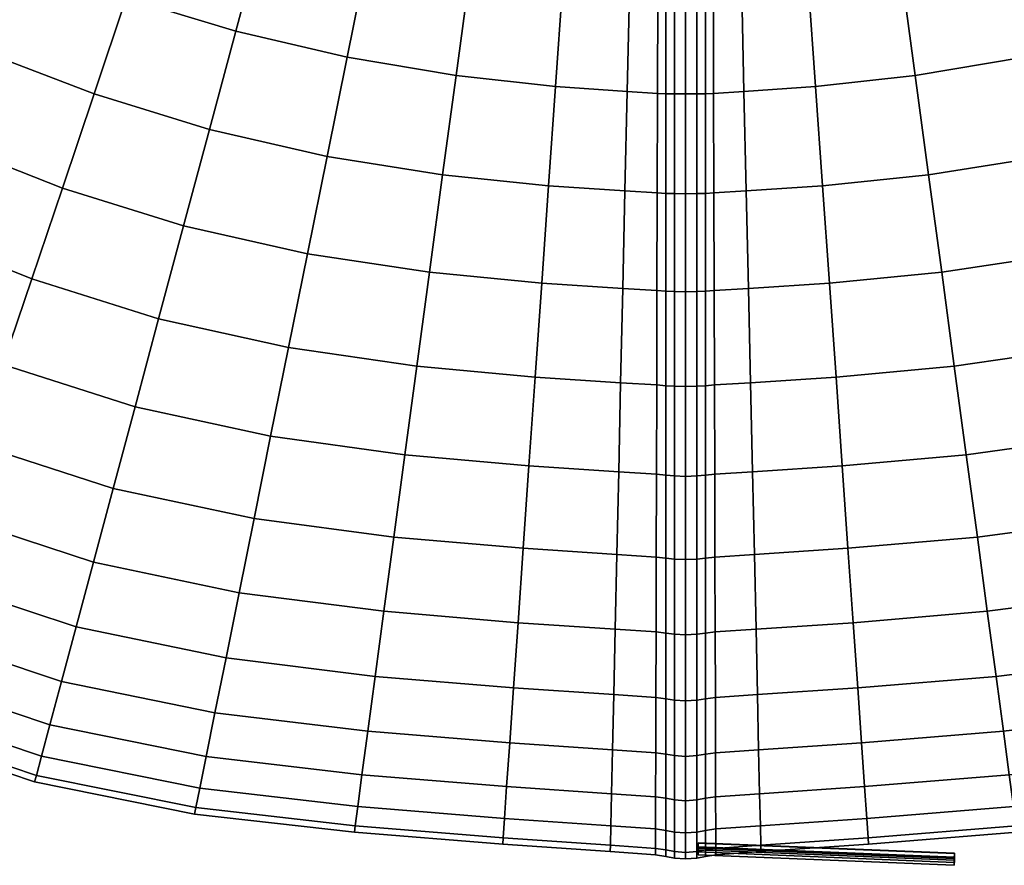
# Model space of a CAD drawing. Header units: centimetres. Extents: x -48.9 to 48.9, y -49 to 48.9.
# Tile 3 of 35: x -13 to 6.2, y -49 to -32.5. Entities that reach past the tile are written whole.
import ezdxf

# ---------------------------------------------------------------- set-up
doc = ezdxf.new("R2010")
doc.units = ezdxf.units.CM
doc.layers.add('Layer 01', color=18, linetype='Continuous', true_color=0x000000)

msp = doc.modelspace()

# ---------------------------------------------------------------- meshes
at = {"layer": 'Layer 01'}
mesh = msp.add_polyface(dxfattribs=at)
corners = [(3.055, -41.221, 27.881), (5.474, -41.004, 27.959), (5.241, -39.274, 28.836), (2.934, -39.489, 28.75), (4.995, -37.444, 29.48), (2.806, -37.657, 29.386), (2.806, -37.657, 0.614), (4.995, -37.444, 0.52), (5.241, -39.274, 1.164), (2.934, -39.489, 1.25), (5.474, -41.004, 2.041), (3.055, -41.221, 2.119), (8.093, -40.643, 28.094), (7.744, -38.912, 28.977), (10.737, -40.071, 28.171), (10.277, -38.354, 29.056), (9.791, -36.541, 29.703), (7.376, -37.083, 29.624), (6.993, -35.186, 30.021), (4.738, -35.546, 29.878), (9.287, -34.66, 30.099), (8.774, -32.745, 30.238), (6.603, -33.253, 30.164), (4.477, -33.611, 30.024), (6.212, -31.316, 30.047), (4.214, -31.671, 29.912), (8.26, -30.828, 30.116), (7.755, -28.942, 29.736), (5.828, -29.409, 29.673), (3.956, -29.76, 29.546), (3.956, -29.76, 0.454), (5.828, -29.409, 0.327), (6.212, -31.316, -0.047), (4.214, -31.671, 0.088), (7.755, -28.942, 0.264), (8.26, -30.828, -0.116), (8.774, -32.745, -0.238), (6.603, -33.253, -0.164), (4.477, -33.611, -0.024), (6.993, -35.186, -0.021), (4.738, -35.546, 0.122), (9.287, -34.66, -0.099), (9.791, -36.541, 0.297), (7.376, -37.083, 0.376), (7.744, -38.912, 1.023), (10.277, -38.354, 0.944), (10.737, -40.071, 1.829), (8.093, -40.643, 1.906), (12.749, -37.571, 28.977), (12.154, -35.803, 29.624), (11.537, -33.968, 30.021), (10.908, -32.099, 30.164), (10.278, -30.227, 30.047), (12.186, -29.535, 29.912), (11.454, -27.75, 29.546), (9.658, -28.383, 29.673), (9.658, -28.383, 0.327), (10.278, -30.227, -0.047), (11.454, -27.75, 0.454), (12.186, -29.535, 0.088), (10.908, -32.099, -0.164), (11.537, -33.968, -0.021), (12.154, -35.803, 0.376)]
mesh.append_faces([[corners[k] for k in face] for face in [(0, 1, 2, 3), (3, 2, 4, 5), (6, 7, 8, 9), (9, 8, 10, 11), (1, 12, 13, 2), (12, 14, 15, 13), (13, 15, 16, 17), (2, 13, 17, 4), (4, 17, 18, 19), (17, 16, 20, 18), (18, 20, 21, 22), (19, 18, 22, 23), (23, 22, 24, 25), (22, 21, 26, 24), (24, 26, 27, 28), (25, 24, 28, 29), (30, 31, 32, 33), (31, 34, 35, 32), (32, 35, 36, 37), (33, 32, 37, 38), (38, 37, 39, 40), (37, 36, 41, 39), (39, 41, 42, 43), (40, 39, 43, 7), (7, 43, 44, 8), (43, 42, 45, 44), (44, 45, 46, 47), (8, 44, 47, 10), (15, 48, 49, 16), (16, 49, 50, 20), (20, 50, 51, 21), (21, 51, 52, 26), (52, 53, 54, 55), (26, 52, 55, 27), (34, 56, 57, 35), (56, 58, 59, 57), (35, 57, 60, 36), (36, 60, 61, 41), (41, 61, 62, 42)]])
mesh = msp.add_polyface(dxfattribs=at)
corners = [(2.672, -35.758, 29.777), (4.738, -35.546, 29.878), (4.477, -33.611, 30.024), (2.535, -33.822, 29.917), (1.183, -35.861, 29.728), (1.139, -33.925, 29.86), (2.398, -31.884, 29.802), (1.095, -31.988, 29.737), (4.214, -31.671, 29.912), (3.956, -29.76, 29.546), (2.262, -29.975, 29.434), (1.051, -30.082, 29.363), (2.13, -28.128, 28.819), (1.008, -28.241, 28.744), (1.008, -28.241, 1.256), (2.13, -28.128, 1.181), (2.262, -29.975, 0.566), (1.051, -30.082, 0.637), (2.398, -31.884, 0.198), (1.095, -31.988, 0.263), (3.956, -29.76, 0.454), (4.214, -31.671, 0.088), (4.477, -33.611, -0.024), (2.535, -33.822, 0.083), (1.139, -33.925, 0.14), (2.672, -35.758, 0.223), (1.183, -35.861, 0.272), (4.738, -35.546, 0.122), (0.541, -32.025, 0.28), (0.535, -30.12, 0.658), (0.547, -33.962, 0.154), (0.385, -33.967, 0.136), (0.385, -32.027, 0.263), (0.384, -30.12, 0.641), (0.547, -33.962, 29.846), (0.552, -35.899, 29.718), (0.541, -32.025, 29.72), (0.535, -30.12, 29.342), (0.384, -30.12, 29.359), (0.385, -32.027, 29.737), (0.385, -33.967, 29.864), (0.529, -28.279, 28.721), (0.384, -28.277, 28.736), (0.529, -28.279, 1.279), (0.384, -28.277, 1.264), (0, -28.258, 28.783), (0, -30.107, 29.408), (0.218, -30.111, 29.39), (0.218, -28.265, 28.766), (0.384, -30.12, 29.359), (0.384, -28.277, 28.736), (0, -32.021, 29.787), (0.218, -32.023, 29.769), (0, -33.968, 29.915), (0.218, -33.968, 29.897), (0.385, -33.967, 29.864), (0.385, -32.027, 29.737), (0.385, -32.027, 29.737), (0.384, -30.12, 29.359), (0, -33.968, 0.085), (0, -32.021, 0.213), (0.218, -32.023, 0.231), (0.218, -33.968, 0.103), (0, -30.107, 0.592), (0.218, -30.111, 0.61), (0.384, -30.12, 0.641), (0.385, -32.027, 0.263), (0.385, -32.027, 0.263), (0.385, -33.967, 0.136), (0, -28.258, 1.217), (0.218, -28.265, 1.234), (0.384, -28.277, 1.264), (0.384, -30.12, 0.641)]
mesh.append_faces([[corners[k] for k in face] for face in [(0, 1, 2, 3), (4, 0, 3, 5), (5, 3, 6, 7), (3, 2, 8, 6), (6, 8, 9, 10), (7, 6, 10, 11), (11, 10, 12, 13), (14, 15, 16, 17), (17, 16, 18, 19), (16, 20, 21, 18), (18, 21, 22, 23), (19, 18, 23, 24), (24, 23, 25, 26), (23, 22, 27, 25), (17, 19, 28, 29), (19, 24, 30, 28), (28, 30, 31, 32), (29, 28, 32, 33), (4, 5, 34, 35), (5, 7, 36, 34), (7, 11, 37, 36), (36, 37, 38, 39), (34, 36, 39, 40), (11, 13, 41, 37), (37, 41, 42, 38), (14, 17, 29, 43), (43, 29, 33, 44), (45, 46, 47, 48), (48, 47, 49, 50), (46, 51, 52, 47), (51, 53, 54, 52), (52, 54, 55, 56), (47, 52, 57, 58), (59, 60, 61, 62), (60, 63, 64, 61), (61, 64, 65, 66), (62, 61, 67, 68), (63, 69, 70, 64), (64, 70, 71, 72)]])
mesh = msp.add_polyface(dxfattribs=at)
corners = [(-4.995, -37.444, 29.48), (-2.806, -37.657, 29.386), (-2.672, -35.758, 29.777), (-4.738, -35.546, 29.878), (-1.226, -37.763, 29.345), (-1.183, -35.861, 29.728), (-1.139, -33.925, 29.86), (-2.535, -33.822, 29.917), (-4.477, -33.611, 30.024), (-2.398, -31.884, 29.802), (-4.214, -31.671, 29.912), (-1.095, -31.988, 29.737), (-2.398, -31.884, 0.198), (-1.095, -31.988, 0.263), (-1.139, -33.925, 0.14), (-2.535, -33.822, 0.083), (-4.214, -31.671, 0.088), (-4.477, -33.611, -0.024), (-2.672, -35.758, 0.223), (-4.738, -35.546, 0.122), (-1.183, -35.861, 0.272), (-1.226, -37.763, 0.655), (-2.806, -37.657, 0.614), (-4.995, -37.444, 0.52), (-0.384, -30.12, 0.641), (-0.385, -32.027, 0.263), (-0.541, -32.025, 0.28), (-0.535, -30.12, 0.658), (-0.385, -33.967, 0.136), (-0.547, -33.962, 0.154), (-1.051, -30.082, 0.637), (-0.385, -33.967, 29.864), (-0.385, -32.027, 29.737), (-0.541, -32.025, 29.72), (-0.547, -33.962, 29.846), (-0.384, -30.12, 29.359), (-0.535, -30.12, 29.342), (-1.051, -30.082, 29.363), (-1.095, -31.988, 29.737), (-1.095, -31.988, 29.737), (-0.385, -37.815, 29.358), (-0.385, -35.908, 29.737), (-0.552, -35.899, 29.718), (-0.558, -37.804, 29.339), (-0.385, -35.908, 0.263), (-0.552, -35.899, 0.282), (-0.558, -37.804, 0.661), (-0.218, -32.023, 29.769), (-0.218, -30.111, 29.39), (-0.218, -33.968, 29.897), (0, -33.968, 29.915), (0, -32.021, 29.787), (0, -30.107, 29.408), (-0.218, -35.912, 29.769), (0, -35.914, 29.787), (-0.218, -33.968, 0.103), (-0.218, -35.912, 0.231), (0, -33.968, 0.085), (0, -35.914, 0.213), (-0.218, -32.023, 0.231), (-0.218, -30.111, 0.61), (0, -30.107, 0.592), (0, -32.021, 0.213)]
mesh.append_faces([[corners[k] for k in face] for face in [(0, 1, 2, 3), (1, 4, 5, 2), (2, 5, 6, 7), (3, 2, 7, 8), (8, 7, 9, 10), (7, 6, 11, 9), (12, 13, 14, 15), (16, 12, 15, 17), (17, 15, 18, 19), (15, 14, 20, 18), (18, 20, 21, 22), (19, 18, 22, 23), (24, 25, 26, 27), (25, 28, 29, 26), (26, 29, 14, 13), (27, 26, 13, 30), (31, 32, 33, 34), (32, 35, 36, 33), (33, 36, 37, 38), (34, 33, 39, 6), (40, 41, 42, 43), (41, 31, 34, 42), (42, 34, 6, 5), (43, 42, 5, 4), (28, 44, 45, 29), (45, 46, 21, 20), (29, 45, 20, 14), (35, 32, 47, 48), (32, 31, 49, 47), (47, 49, 50, 51), (48, 47, 51, 52), (31, 41, 53, 49), (49, 53, 54, 50), (44, 28, 55, 56), (56, 55, 57, 58), (28, 25, 59, 55), (25, 24, 60, 59), (59, 60, 61, 62), (55, 59, 62, 57)]])
mesh = msp.add_polyface(dxfattribs=at)
corners = [(-15.565, -32.303, 29.777), (-13.669, -33.153, 29.878), (-12.928, -31.346, 30.024), (-14.716, -30.559, 29.917), (-14.716, -30.559, 0.083), (-12.928, -31.346, -0.024), (-13.669, -33.153, 0.122), (-15.565, -32.303, 0.223), (-15.761, -38.247, 27.959), (-13.313, -39.244, 28.094), (-12.749, -37.571, 28.977), (-15.098, -36.633, 28.836), (-10.737, -40.071, 28.171), (-10.277, -38.354, 29.056), (-9.791, -36.541, 29.703), (-12.154, -35.803, 29.624), (-14.397, -34.925, 29.48), (-11.537, -33.968, 30.021), (-9.287, -34.66, 30.099), (-8.774, -32.745, 30.238), (-10.908, -32.099, 30.164), (-8.26, -30.828, 30.116), (-10.278, -30.227, 30.047), (-10.278, -30.227, -0.047), (-8.26, -30.828, -0.116), (-8.774, -32.745, -0.238), (-10.908, -32.099, -0.164), (-11.537, -33.968, -0.021), (-9.287, -34.66, -0.099), (-9.791, -36.541, 0.297), (-12.154, -35.803, 0.376), (-14.397, -34.925, 0.52), (-12.749, -37.571, 1.023), (-15.098, -36.633, 1.164), (-10.277, -38.354, 0.944), (-10.737, -40.071, 1.829), (-13.313, -39.244, 1.906), (-15.761, -38.247, 2.041), (-13.834, -40.794, 3.011), (-16.375, -39.743, 3.137), (-8.093, -40.643, 28.094), (-7.744, -38.912, 28.977), (-5.241, -39.274, 28.836), (-4.995, -37.444, 29.48), (-7.375, -37.083, 29.624), (-6.993, -35.186, 30.021), (-4.738, -35.546, 29.878), (-4.477, -33.611, 30.024), (-6.603, -33.253, 30.164), (-6.212, -31.316, 30.047), (-4.214, -31.671, 29.912), (-6.212, -31.316, -0.047), (-4.214, -31.671, 0.088), (-4.477, -33.611, -0.024), (-6.603, -33.253, -0.164), (-6.993, -35.186, -0.021), (-4.738, -35.546, 0.122), (-4.995, -37.444, 0.52), (-7.375, -37.083, 0.376), (-7.744, -38.912, 1.023), (-5.241, -39.274, 1.164), (-8.093, -40.643, 1.906)]
mesh.append_faces([[corners[k] for k in face] for face in [(0, 1, 2, 3), (4, 5, 6, 7), (8, 9, 10, 11), (9, 12, 13, 10), (10, 13, 14, 15), (11, 10, 15, 16), (16, 15, 17, 1), (15, 14, 18, 17), (17, 18, 19, 20), (1, 17, 20, 2), (20, 19, 21, 22), (23, 24, 25, 26), (5, 26, 27, 6), (26, 25, 28, 27), (27, 28, 29, 30), (6, 27, 30, 31), (31, 30, 32, 33), (30, 29, 34, 32), (32, 34, 35, 36), (33, 32, 36, 37), (37, 36, 38, 39), (12, 40, 41, 13), (41, 42, 43, 44), (13, 41, 44, 14), (14, 44, 45, 18), (44, 43, 46, 45), (45, 46, 47, 48), (18, 45, 48, 19), (19, 48, 49, 21), (48, 47, 50, 49), (51, 52, 53, 54), (24, 51, 54, 25), (25, 54, 55, 28), (54, 53, 56, 55), (55, 56, 57, 58), (28, 55, 58, 29), (29, 58, 59, 34), (58, 57, 60, 59), (34, 59, 61, 35)]])
mesh = msp.add_polyface(dxfattribs=at)
corners = [(1.305, -41.336, 27.856), (3.055, -41.221, 27.881), (2.934, -39.489, 28.75), (1.267, -39.598, 28.717), (2.806, -37.657, 29.386), (1.226, -37.763, 29.345), (2.672, -35.758, 29.777), (1.183, -35.861, 29.728), (4.995, -37.444, 29.48), (4.738, -35.546, 29.878), (2.672, -35.758, 0.223), (4.738, -35.546, 0.122), (4.995, -37.444, 0.52), (2.806, -37.657, 0.614), (1.183, -35.861, 0.272), (1.226, -37.763, 0.655), (2.934, -39.489, 1.25), (1.267, -39.598, 1.283), (3.055, -41.221, 2.119), (1.305, -41.336, 2.144), (1.139, -33.925, 0.14), (0.552, -35.899, 0.282), (0.547, -33.962, 0.154), (0.558, -37.804, 0.661), (0.385, -37.815, 0.642), (0.385, -35.908, 0.263), (0.385, -33.967, 0.136), (0.563, -39.642, 1.285), (0.568, -41.383, 2.144), (0.385, -41.399, 2.127), (0.385, -39.656, 1.268), (0.563, -39.642, 28.715), (0.568, -41.383, 27.856), (0.558, -37.804, 29.339), (0.385, -37.815, 29.358), (0.385, -39.656, 28.732), (0.385, -41.399, 27.873), (0.552, -35.899, 29.718), (0.547, -33.962, 29.846), (0.385, -33.967, 29.864), (0.385, -35.908, 29.737), (0, -33.968, 29.915), (0, -35.914, 29.787), (0.218, -35.912, 29.769), (0.218, -33.968, 29.897), (0, -37.828, 29.407), (0.218, -37.823, 29.389), (0.385, -37.815, 29.358), (0.385, -35.908, 29.737), (0.385, -35.908, 29.737), (0.385, -33.967, 29.864), (0, -39.675, 28.779), (0.218, -39.668, 28.763), (0, -41.425, 27.917), (0.218, -41.416, 27.901), (0.385, -41.399, 27.873), (0.385, -39.656, 28.732), (0.385, -39.656, 28.732), (0.385, -37.815, 29.358), (0, -41.425, 2.083), (0, -39.675, 1.221), (0.218, -39.668, 1.237), (0.218, -41.416, 2.099), (0, -37.828, 0.593), (0.218, -37.823, 0.611), (0.385, -37.815, 0.642), (0.385, -39.656, 1.268), (0.385, -39.656, 1.268), (0.385, -41.399, 2.127), (0, -35.914, 0.213), (0.218, -35.912, 0.231), (0, -33.968, 0.085), (0.218, -33.968, 0.103), (0.385, -33.967, 0.136), (0.385, -35.908, 0.263), (0.385, -35.908, 0.263), (0.385, -37.815, 0.642)]
mesh.append_faces([[corners[k] for k in face] for face in [(0, 1, 2, 3), (3, 2, 4, 5), (5, 4, 6, 7), (4, 8, 9, 6), (10, 11, 12, 13), (14, 10, 13, 15), (15, 13, 16, 17), (17, 16, 18, 19), (20, 14, 21, 22), (14, 15, 23, 21), (21, 23, 24, 25), (22, 21, 25, 26), (15, 17, 27, 23), (17, 19, 28, 27), (27, 28, 29, 30), (23, 27, 30, 24), (0, 3, 31, 32), (3, 5, 33, 31), (31, 33, 34, 35), (32, 31, 35, 36), (5, 7, 37, 33), (37, 38, 39, 40), (33, 37, 40, 34), (41, 42, 43, 44), (42, 45, 46, 43), (43, 46, 47, 48), (44, 43, 49, 50), (45, 51, 52, 46), (51, 53, 54, 52), (52, 54, 55, 56), (46, 52, 57, 58), (59, 60, 61, 62), (60, 63, 64, 61), (61, 64, 65, 66), (62, 61, 67, 68), (63, 69, 70, 64), (69, 71, 72, 70), (70, 72, 73, 74), (64, 70, 75, 76)]])
mesh = msp.add_polyface(dxfattribs=at)
corners = [(-3.167, -42.826, 26.794), (-1.341, -42.947, 26.775), (-1.305, -41.336, 27.856), (-3.055, -41.221, 27.881), (-5.69, -42.606, 26.863), (-5.474, -41.004, 27.959), (-2.934, -39.489, 28.75), (-5.241, -39.274, 28.836), (-1.267, -39.598, 28.717), (-1.226, -37.763, 29.345), (-2.806, -37.657, 29.386), (-4.995, -37.444, 29.48), (-4.995, -37.444, 0.52), (-2.806, -37.657, 0.614), (-2.934, -39.489, 1.25), (-5.241, -39.274, 1.164), (-1.226, -37.763, 0.655), (-1.267, -39.598, 1.283), (-1.305, -41.336, 2.144), (-3.055, -41.221, 2.119), (-5.474, -41.004, 2.041), (-3.167, -42.826, 3.206), (-5.69, -42.606, 3.137), (-1.341, -42.947, 3.225), (-0.385, -41.399, 2.127), (-0.385, -43.016, 3.208), (-0.572, -42.997, 3.224), (-0.568, -41.383, 2.144), (-0.385, -41.399, 27.873), (-0.385, -39.656, 28.732), (-0.563, -39.642, 28.715), (-0.568, -41.383, 27.856), (-0.385, -37.815, 29.358), (-0.558, -37.804, 29.339), (-0.385, -37.815, 0.642), (-0.385, -39.656, 1.268), (-0.563, -39.642, 1.285), (-0.558, -37.804, 0.661), (-0.385, -43.016, 26.792), (-0.572, -42.997, 26.776), (-0.385, -35.908, 0.263), (-0.552, -35.899, 0.282), (-0.385, -35.908, 29.737), (-0.218, -37.823, 29.389), (-0.218, -35.912, 29.769), (0, -37.828, 29.407), (0, -35.914, 29.787), (-0.218, -41.416, 2.099), (-0.218, -43.036, 3.182), (-0.218, -39.668, 28.763), (-0.218, -41.416, 27.901), (0, -41.425, 27.917), (0, -39.675, 28.779), (-0.218, -39.668, 1.237), (-0.218, -37.823, 0.611), (0, -37.828, 0.593), (0, -39.675, 1.221), (0, -41.425, 2.083), (-0.218, -43.036, 26.818), (-0.218, -35.912, 0.231), (0, -35.914, 0.213)]
mesh.append_faces([[corners[k] for k in face] for face in [(0, 1, 2, 3), (4, 0, 3, 5), (5, 3, 6, 7), (3, 2, 8, 6), (6, 8, 9, 10), (7, 6, 10, 11), (12, 13, 14, 15), (13, 16, 17, 14), (14, 17, 18, 19), (15, 14, 19, 20), (20, 19, 21, 22), (19, 18, 23, 21), (24, 25, 26, 27), (27, 26, 23, 18), (28, 29, 30, 31), (29, 32, 33, 30), (30, 33, 9, 8), (31, 30, 8, 2), (34, 35, 36, 37), (35, 24, 27, 36), (36, 27, 18, 17), (37, 36, 17, 16), (38, 28, 31, 39), (39, 31, 2, 1), (40, 34, 37, 41), (42, 32, 43, 44), (44, 43, 45, 46), (25, 24, 47, 48), (32, 29, 49, 43), (29, 28, 50, 49), (49, 50, 51, 52), (43, 49, 52, 45), (24, 35, 53, 47), (35, 34, 54, 53), (53, 54, 55, 56), (47, 53, 56, 57), (28, 38, 58, 50), (34, 40, 59, 54), (54, 59, 60, 55)]])
mesh = msp.add_polyface(dxfattribs=at)
corners = [(-20.339, -42.089, 22.426), (-17.829, -43.274, 22.467), (-17.418, -42.277, 24.094), (-19.867, -41.124, 24.043), (-16.931, -41.093, 25.568), (-19.308, -39.979, 25.508), (-16.375, -39.743, 26.863), (-18.67, -38.672, 26.794), (-18.67, -38.672, 3.206), (-16.375, -39.743, 3.137), (-16.931, -41.093, 4.432), (-19.308, -39.979, 4.492), (-17.418, -42.277, 5.906), (-19.867, -41.124, 5.957), (-17.829, -43.274, 7.533), (-20.339, -42.089, 7.574), (-18.586, -45.112, 15), (-15.711, -46.362, 15), (-15.67, -46.24, 16.97), (-18.537, -44.994, 16.948), (-12.695, -47.378, 15), (-12.661, -47.253, 16.983), (-12.561, -46.88, 18.931), (-15.547, -45.877, 18.906), (-18.393, -44.645, 18.864), (-15.346, -45.279, 20.776), (-18.155, -44.068, 20.713), (-12.397, -46.266, 20.813), (-12.17, -45.421, 22.596), (-15.068, -44.456, 22.548), (-14.719, -43.422, 24.192), (-11.886, -44.359, 24.25), (-11.548, -43.099, 25.747), (-14.306, -42.194, 25.681), (-13.834, -40.794, 26.989), (-11.163, -41.661, 27.061), (-10.737, -40.071, 28.171), (-13.313, -39.244, 28.094), (-13.313, -39.244, 1.906), (-10.737, -40.071, 1.829), (-11.163, -41.661, 2.939), (-13.834, -40.794, 3.011), (-11.548, -43.099, 4.253), (-14.306, -42.194, 4.319), (-14.719, -43.422, 5.808), (-11.886, -44.359, 5.75), (-12.17, -45.421, 7.404), (-15.068, -44.456, 7.452), (-15.346, -45.279, 9.224), (-18.155, -44.068, 9.287), (-12.397, -46.266, 9.187), (-12.561, -46.88, 11.069), (-15.547, -45.877, 11.094), (-18.393, -44.645, 11.136), (-15.67, -46.24, 13.03), (-18.537, -44.994, 13.052), (-12.661, -47.253, 13.017), (-9.575, -48.006, 15), (-9.55, -47.88, 16.97), (-9.474, -47.504, 11.094), (-9.55, -47.88, 13.03)]
mesh.append_faces([[corners[k] for k in face] for face in [(0, 1, 2, 3), (3, 2, 4, 5), (5, 4, 6, 7), (8, 9, 10, 11), (11, 10, 12, 13), (13, 12, 14, 15), (16, 17, 18, 19), (17, 20, 21, 18), (18, 21, 22, 23), (19, 18, 23, 24), (24, 23, 25, 26), (23, 22, 27, 25), (25, 27, 28, 29), (26, 25, 29, 1), (1, 29, 30, 2), (29, 28, 31, 30), (30, 31, 32, 33), (2, 30, 33, 4), (4, 33, 34, 6), (33, 32, 35, 34), (34, 35, 36, 37), (38, 39, 40, 41), (41, 40, 42, 43), (9, 41, 43, 10), (10, 43, 44, 12), (43, 42, 45, 44), (44, 45, 46, 47), (12, 44, 47, 14), (14, 47, 48, 49), (47, 46, 50, 48), (48, 50, 51, 52), (49, 48, 52, 53), (53, 52, 54, 55), (52, 51, 56, 54), (54, 56, 20, 17), (55, 54, 17, 16), (20, 57, 58, 21), (51, 59, 60, 56), (56, 60, 57, 20)]])
mesh = msp.add_polyface(dxfattribs=at)
corners = [(-6.393, -47.86, 11.136), (-3.533, -48.092, 11.157), (-3.558, -48.468, 13.062), (-6.443, -48.235, 13.052), (-3.567, -48.594, 15), (-6.46, -48.361, 15), (-9.575, -48.006, 15), (-6.443, -48.235, 16.948), (-9.55, -47.88, 16.97), (-6.393, -47.86, 18.864), (-9.474, -47.504, 18.906), (-12.661, -47.253, 16.983), (-12.561, -46.88, 18.931), (-9.35, -46.885, 20.776), (-12.397, -46.266, 20.813), (-6.311, -47.241, 20.713), (-6.197, -46.391, 22.467), (-9.179, -46.034, 22.548), (-12.17, -45.421, 22.596), (-8.963, -44.964, 24.192), (-11.886, -44.359, 24.25), (-6.054, -45.322, 24.094), (-5.884, -44.053, 25.568), (-8.708, -43.694, 25.681), (-11.548, -43.099, 25.747), (-8.416, -42.246, 26.989), (-11.163, -41.661, 27.061), (-5.69, -42.606, 26.863), (-5.474, -41.004, 27.959), (-8.093, -40.643, 28.094), (-10.737, -40.071, 28.171), (-5.241, -39.274, 28.836), (-7.744, -38.912, 28.977), (-7.744, -38.912, 1.023), (-5.241, -39.274, 1.164), (-5.474, -41.004, 2.041), (-8.093, -40.643, 1.906), (-10.737, -40.071, 1.829), (-8.416, -42.246, 3.011), (-11.163, -41.661, 2.939), (-5.69, -42.606, 3.137), (-5.884, -44.053, 4.432), (-8.708, -43.694, 4.319), (-11.548, -43.099, 4.253), (-8.963, -44.964, 5.808), (-11.886, -44.359, 5.75), (-6.054, -45.322, 5.906), (-6.197, -46.391, 7.533), (-9.179, -46.034, 7.452), (-12.17, -45.421, 7.404), (-9.35, -46.885, 9.224), (-12.397, -46.266, 9.187), (-6.311, -47.241, 9.287), (-9.474, -47.504, 11.094), (-12.561, -46.88, 11.069), (-9.55, -47.88, 13.03), (-3.558, -48.468, 16.938), (-3.533, -48.092, 18.843), (-3.49, -47.472, 20.683), (-3.431, -46.62, 22.426), (-3.431, -46.62, 7.574), (-3.49, -47.472, 9.317)]
mesh.append_faces([[corners[k] for k in face] for face in [(0, 1, 2, 3), (3, 2, 4, 5), (6, 5, 7, 8), (8, 7, 9, 10), (11, 8, 10, 12), (12, 10, 13, 14), (10, 9, 15, 13), (13, 15, 16, 17), (14, 13, 17, 18), (18, 17, 19, 20), (17, 16, 21, 19), (19, 21, 22, 23), (20, 19, 23, 24), (24, 23, 25, 26), (23, 22, 27, 25), (25, 27, 28, 29), (26, 25, 29, 30), (29, 28, 31, 32), (33, 34, 35, 36), (37, 36, 38, 39), (36, 35, 40, 38), (38, 40, 41, 42), (39, 38, 42, 43), (43, 42, 44, 45), (42, 41, 46, 44), (44, 46, 47, 48), (45, 44, 48, 49), (49, 48, 50, 51), (48, 47, 52, 50), (50, 52, 0, 53), (51, 50, 53, 54), (53, 0, 3, 55), (55, 3, 5, 6), (5, 4, 56, 7), (7, 56, 57, 9), (9, 57, 58, 15), (15, 58, 59, 16), (47, 60, 61, 52), (52, 61, 1, 0)]])
mesh = msp.add_polyface(dxfattribs=at)
corners = [(3.533, -48.092, 11.157), (6.393, -47.86, 11.136), (6.443, -48.235, 13.052), (3.558, -48.468, 13.062), (6.46, -48.361, 15), (3.567, -48.594, 15), (1.466, -48.611, 13.064), (1.469, -48.738, 15), (3.533, -48.092, 18.843), (6.393, -47.86, 18.864), (6.311, -47.241, 20.713), (3.49, -47.472, 20.683), (6.197, -46.391, 22.467), (3.431, -46.62, 22.426), (6.054, -45.322, 24.094), (3.357, -45.548, 24.043), (5.884, -44.053, 25.568), (3.268, -44.277, 25.508), (5.69, -42.606, 26.863), (3.167, -42.826, 26.794), (5.474, -41.004, 27.959), (3.055, -41.221, 27.881), (3.055, -41.221, 2.119), (5.474, -41.004, 2.041), (5.69, -42.606, 3.137), (3.167, -42.826, 3.206), (5.884, -44.053, 4.432), (3.268, -44.277, 4.492), (6.054, -45.322, 5.906), (3.357, -45.548, 5.957), (6.197, -46.391, 7.533), (3.431, -46.62, 7.574), (6.311, -47.241, 9.287), (3.49, -47.472, 9.317), (3.558, -48.468, 16.938), (1.466, -48.611, 16.936), (6.443, -48.235, 16.948), (9.575, -48.006, 15), (9.55, -47.88, 16.97), (9.474, -47.504, 18.906), (9.35, -46.885, 20.776), (9.179, -46.034, 22.548), (8.963, -44.964, 24.192), (8.708, -43.694, 25.681), (8.416, -42.246, 26.989), (11.548, -43.099, 25.747), (11.163, -41.661, 27.061), (10.737, -40.071, 28.171), (8.093, -40.643, 28.094), (8.093, -40.643, 1.906), (8.416, -42.246, 3.011), (10.737, -40.071, 1.829), (11.163, -41.661, 2.939), (11.548, -43.099, 4.253), (8.708, -43.694, 4.319), (8.963, -44.964, 5.808), (11.886, -44.359, 5.75), (9.179, -46.034, 7.452), (9.35, -46.885, 9.224), (9.474, -47.504, 11.094), (9.55, -47.88, 13.03)]
mesh.append_faces([[corners[k] for k in face] for face in [(0, 1, 2, 3), (3, 2, 4, 5), (6, 3, 5, 7), (8, 9, 10, 11), (11, 10, 12, 13), (13, 12, 14, 15), (15, 14, 16, 17), (17, 16, 18, 19), (19, 18, 20, 21), (22, 23, 24, 25), (25, 24, 26, 27), (27, 26, 28, 29), (29, 28, 30, 31), (31, 30, 32, 33), (33, 32, 1, 0), (7, 5, 34, 35), (5, 4, 36, 34), (34, 36, 9, 8), (4, 37, 38, 36), (36, 38, 39, 9), (9, 39, 40, 10), (10, 40, 41, 12), (12, 41, 42, 14), (14, 42, 43, 16), (16, 43, 44, 18), (43, 45, 46, 44), (44, 46, 47, 48), (18, 44, 48, 20), (23, 49, 50, 24), (49, 51, 52, 50), (50, 52, 53, 54), (24, 50, 54, 26), (26, 54, 55, 28), (54, 53, 56, 55), (28, 55, 57, 30), (30, 57, 58, 32), (32, 58, 59, 1), (1, 59, 60, 2), (2, 60, 37, 4)]])
mesh = msp.add_polyface(dxfattribs=at)
corners = [(1.425, -46.755, 22.419), (3.431, -46.62, 22.426), (3.357, -45.548, 24.043), (1.402, -45.679, 24.033), (3.268, -44.277, 25.508), (1.374, -44.403, 25.493), (3.167, -42.826, 26.794), (1.341, -42.947, 26.775), (3.055, -41.221, 27.881), (1.305, -41.336, 27.856), (1.305, -41.336, 2.144), (3.055, -41.221, 2.119), (3.167, -42.826, 3.206), (1.341, -42.947, 3.225), (3.268, -44.277, 4.492), (1.374, -44.403, 4.507), (3.357, -45.548, 5.957), (1.402, -45.679, 5.967), (3.431, -46.62, 7.574), (1.425, -46.755, 7.581), (0.58, -45.736, 24.036), (0.583, -46.814, 22.422), (0.576, -44.456, 25.496), (0.385, -44.478, 25.51), (0.385, -45.76, 24.049), (0.385, -46.84, 22.432), (0.572, -42.997, 26.776), (0.568, -41.383, 27.856), (0.385, -41.399, 27.873), (0.385, -43.016, 26.792), (0.572, -42.997, 3.224), (0.568, -41.383, 2.144), (0.576, -44.456, 4.504), (0.385, -44.478, 4.49), (0.385, -43.016, 3.208), (0.385, -41.399, 2.127), (0.58, -45.736, 5.964), (0.583, -46.814, 7.578), (0.385, -46.84, 7.568), (0.385, -45.76, 5.951), (0, -46.884, 7.543), (0, -45.8, 5.921), (0.218, -45.786, 5.932), (0.218, -46.868, 7.552), (0, -44.514, 4.454), (0.218, -44.501, 4.466), (0.385, -44.478, 4.49), (0.385, -45.76, 5.951), (0.385, -45.76, 5.951), (0.385, -46.84, 7.568), (0, -43.047, 3.167), (0.218, -43.036, 3.182), (0, -41.425, 2.083), (0.218, -41.416, 2.099), (0.385, -41.399, 2.127), (0.385, -43.016, 3.208), (0.385, -43.016, 3.208), (0.385, -44.478, 4.49), (0, -41.425, 27.917), (0, -43.047, 26.833), (0.218, -43.036, 26.818), (0.218, -41.416, 27.901), (0, -44.514, 25.546), (0.218, -44.501, 25.534), (0.385, -44.478, 25.51), (0.385, -43.016, 26.792), (0.385, -43.016, 26.792), (0.385, -41.399, 27.873), (0, -45.8, 24.079), (0.218, -45.786, 24.068), (0.218, -46.868, 22.448), (0.385, -46.84, 22.432), (0.385, -45.76, 24.049), (0.385, -45.76, 24.049), (0.385, -44.478, 25.51)]
mesh.append_faces([[corners[k] for k in face] for face in [(0, 1, 2, 3), (3, 2, 4, 5), (5, 4, 6, 7), (7, 6, 8, 9), (10, 11, 12, 13), (13, 12, 14, 15), (15, 14, 16, 17), (17, 16, 18, 19), (0, 3, 20, 21), (3, 5, 22, 20), (20, 22, 23, 24), (21, 20, 24, 25), (5, 7, 26, 22), (7, 9, 27, 26), (26, 27, 28, 29), (22, 26, 29, 23), (10, 13, 30, 31), (13, 15, 32, 30), (30, 32, 33, 34), (31, 30, 34, 35), (15, 17, 36, 32), (17, 19, 37, 36), (36, 37, 38, 39), (32, 36, 39, 33), (40, 41, 42, 43), (41, 44, 45, 42), (42, 45, 46, 47), (43, 42, 48, 49), (44, 50, 51, 45), (50, 52, 53, 51), (51, 53, 54, 55), (45, 51, 56, 57), (58, 59, 60, 61), (59, 62, 63, 60), (60, 63, 64, 65), (61, 60, 66, 67), (62, 68, 69, 63), (69, 70, 71, 72), (63, 69, 73, 74)]])
mesh = msp.add_polyface(dxfattribs=at)
corners = [(-6.197, -46.391, 22.467), (-3.431, -46.62, 22.426), (-3.357, -45.548, 24.043), (-6.054, -45.322, 24.094), (-1.425, -46.755, 22.419), (-1.402, -45.679, 24.033), (-1.374, -44.403, 25.493), (-3.268, -44.277, 25.508), (-5.884, -44.053, 25.568), (-3.167, -42.826, 26.794), (-5.69, -42.606, 26.863), (-1.341, -42.947, 26.775), (-3.167, -42.826, 3.206), (-1.341, -42.947, 3.225), (-1.374, -44.403, 4.507), (-3.268, -44.277, 4.492), (-5.69, -42.606, 3.137), (-5.884, -44.053, 4.432), (-3.357, -45.548, 5.957), (-6.054, -45.322, 5.906), (-1.402, -45.679, 5.967), (-1.425, -46.755, 7.581), (-3.431, -46.62, 7.574), (-6.197, -46.391, 7.533), (-1.444, -47.611, 9.322), (-3.49, -47.472, 9.317), (-0.385, -46.84, 22.432), (-0.385, -45.76, 24.049), (-0.58, -45.736, 24.036), (-0.583, -46.814, 22.422), (-0.385, -44.478, 25.51), (-0.576, -44.456, 25.496), (-0.385, -44.478, 4.49), (-0.385, -45.76, 5.951), (-0.58, -45.736, 5.964), (-0.576, -44.456, 4.504), (-0.385, -46.84, 7.568), (-0.583, -46.814, 7.578), (-0.385, -43.016, 3.208), (-0.572, -42.997, 3.224), (-0.385, -43.016, 26.792), (-0.572, -42.997, 26.776), (-0.218, -45.786, 5.932), (-0.218, -46.868, 7.552), (-0.218, -44.501, 4.466), (0, -44.514, 4.454), (0, -45.8, 5.921), (0, -46.884, 7.543), (-0.218, -43.036, 3.182), (-0.218, -41.416, 2.099), (0, -41.425, 2.083), (0, -43.047, 3.167), (-0.218, -44.501, 25.534), (-0.218, -43.036, 26.818), (0, -44.514, 25.546), (0, -43.047, 26.833), (-0.218, -41.416, 27.901), (0, -41.425, 27.917), (-0.218, -45.786, 24.068), (-0.218, -46.868, 22.448), (0, -46.884, 22.457), (0, -45.8, 24.079)]
mesh.append_faces([[corners[k] for k in face] for face in [(0, 1, 2, 3), (1, 4, 5, 2), (2, 5, 6, 7), (3, 2, 7, 8), (8, 7, 9, 10), (7, 6, 11, 9), (12, 13, 14, 15), (16, 12, 15, 17), (17, 15, 18, 19), (15, 14, 20, 18), (18, 20, 21, 22), (19, 18, 22, 23), (22, 21, 24, 25), (26, 27, 28, 29), (27, 30, 31, 28), (28, 31, 6, 5), (29, 28, 5, 4), (32, 33, 34, 35), (33, 36, 37, 34), (34, 37, 21, 20), (35, 34, 20, 14), (38, 32, 35, 39), (39, 35, 14, 13), (30, 40, 41, 31), (31, 41, 11, 6), (36, 33, 42, 43), (33, 32, 44, 42), (42, 44, 45, 46), (43, 42, 46, 47), (32, 38, 48, 44), (48, 49, 50, 51), (44, 48, 51, 45), (40, 30, 52, 53), (53, 52, 54, 55), (56, 53, 55, 57), (30, 27, 58, 52), (27, 26, 59, 58), (58, 59, 60, 61), (52, 58, 61, 54)]])
mesh = msp.add_polyface(dxfattribs=at)
corners = [(1.458, -48.234, 11.16), (3.533, -48.092, 11.157), (3.558, -48.468, 13.062), (1.466, -48.611, 13.064), (1.458, -48.234, 18.84), (3.533, -48.092, 18.843), (3.49, -47.472, 20.683), (1.444, -47.611, 20.678), (3.431, -46.62, 22.426), (1.425, -46.755, 22.419), (1.425, -46.755, 7.581), (3.431, -46.62, 7.574), (3.49, -47.472, 9.317), (1.444, -47.611, 9.322), (1.466, -48.611, 16.936), (3.558, -48.468, 16.938), (0.585, -47.673, 20.68), (0.587, -48.297, 18.842), (0.583, -46.814, 22.422), (0.385, -46.84, 22.432), (0.385, -47.7, 20.688), (0.385, -48.325, 18.847), (1.469, -48.738, 15), (0.588, -48.675, 16.937), (0.588, -48.802, 15), (0.385, -48.704, 16.94), (0.385, -48.831, 15), (0.585, -47.673, 9.32), (0.583, -46.814, 7.578), (0.587, -48.297, 11.158), (0.385, -48.325, 11.153), (0.385, -47.7, 9.312), (0.385, -46.84, 7.568), (0.385, -48.704, 13.06), (0.588, -48.675, 13.063), (0, -48.374, 11.14), (0, -47.747, 9.292), (0.218, -47.73, 9.299), (0.218, -48.357, 11.144), (0, -46.884, 7.543), (0.218, -46.868, 7.552), (0.385, -46.84, 7.568), (0.385, -47.7, 9.312), (0.385, -47.7, 9.312), (0.385, -48.325, 11.153), (0, -45.8, 24.079), (0, -46.884, 22.457), (0.218, -46.868, 22.448), (0.218, -45.786, 24.068), (0, -47.747, 20.708), (0.218, -47.73, 20.701), (0, -48.374, 18.86), (0.218, -48.357, 18.856), (0.385, -48.325, 18.847), (0.385, -47.7, 20.688), (0.385, -47.7, 20.688), (0.385, -46.84, 22.432), (0.385, -48.325, 11.153), (0.385, -48.704, 13.06), (0.218, -48.737, 13.056), (0.385, -48.704, 13.06), (0.385, -48.831, 15), (0.218, -48.864, 15), (0, -48.882, 15), (0, -48.755, 13.053), (0, -48.755, 16.947), (0.218, -48.737, 16.944), (0.385, -48.831, 15), (0.385, -48.704, 16.94), (0.385, -48.704, 16.94), (0.385, -48.325, 18.847)]
mesh.append_faces([[corners[k] for k in face] for face in [(0, 1, 2, 3), (4, 5, 6, 7), (7, 6, 8, 9), (10, 11, 12, 13), (13, 12, 1, 0), (14, 15, 5, 4), (4, 7, 16, 17), (7, 9, 18, 16), (16, 18, 19, 20), (17, 16, 20, 21), (22, 14, 23, 24), (14, 4, 17, 23), (23, 17, 21, 25), (24, 23, 25, 26), (10, 13, 27, 28), (13, 0, 29, 27), (27, 29, 30, 31), (28, 27, 31, 32), (26, 33, 34, 24), (33, 30, 29, 34), (34, 29, 0, 3), (24, 34, 3, 22), (35, 36, 37, 38), (36, 39, 40, 37), (37, 40, 41, 42), (38, 37, 43, 44), (45, 46, 47, 48), (46, 49, 50, 47), (49, 51, 52, 50), (50, 52, 53, 54), (47, 50, 55, 56), (57, 58, 59, 38), (60, 61, 62, 59), (59, 62, 63, 64), (38, 59, 64, 35), (51, 65, 66, 52), (65, 63, 62, 66), (66, 62, 67, 68), (52, 66, 69, 70)]])
mesh = msp.add_polyface(dxfattribs=at)
corners = [(-3.533, -48.092, 11.157), (-1.458, -48.234, 11.16), (-1.466, -48.611, 13.064), (-3.558, -48.468, 13.062), (-1.469, -48.738, 15), (-3.567, -48.594, 15), (-1.466, -48.611, 16.936), (-3.558, -48.468, 16.938), (-1.458, -48.234, 18.84), (-3.533, -48.092, 18.843), (-1.444, -47.611, 20.678), (-3.49, -47.472, 20.683), (-1.425, -46.755, 22.419), (-3.431, -46.62, 22.426), (-3.49, -47.472, 9.317), (-1.444, -47.611, 9.322), (-0.385, -48.325, 18.847), (-0.385, -47.7, 20.688), (-0.585, -47.673, 20.68), (-0.587, -48.297, 18.842), (-0.385, -46.84, 22.432), (-0.583, -46.814, 22.422), (-0.385, -48.831, 15), (-0.385, -48.704, 16.94), (-0.588, -48.675, 16.937), (-0.588, -48.802, 15), (-0.385, -46.84, 7.568), (-0.385, -47.7, 9.312), (-0.585, -47.673, 9.32), (-0.583, -46.814, 7.578), (-0.385, -48.325, 11.153), (-0.587, -48.297, 11.158), (-1.425, -46.755, 7.581), (-0.588, -48.675, 13.063), (-0.385, -48.704, 13.06), (-0.218, -47.73, 9.299), (-0.218, -48.357, 11.144), (-0.218, -46.868, 7.552), (0, -46.884, 7.543), (0, -47.747, 9.292), (0, -48.374, 11.14), (-0.218, -47.73, 20.701), (-0.218, -46.868, 22.448), (-0.218, -48.357, 18.856), (0, -48.374, 18.86), (0, -47.747, 20.708), (0, -46.884, 22.457), (0, -48.755, 13.053), (-0.218, -48.737, 13.056), (0, -48.882, 15), (-0.218, -48.864, 15), (-0.218, -48.737, 16.944), (0, -48.755, 16.947)]
mesh.append_faces([[corners[k] for k in face] for face in [(0, 1, 2, 3), (3, 2, 4, 5), (5, 4, 6, 7), (7, 6, 8, 9), (9, 8, 10, 11), (11, 10, 12, 13), (14, 15, 1, 0), (16, 17, 18, 19), (17, 20, 21, 18), (18, 21, 12, 10), (19, 18, 10, 8), (22, 23, 24, 25), (23, 16, 19, 24), (24, 19, 8, 6), (25, 24, 6, 4), (26, 27, 28, 29), (27, 30, 31, 28), (28, 31, 1, 15), (29, 28, 15, 32), (4, 2, 33, 25), (2, 1, 31, 33), (33, 31, 30, 34), (25, 33, 34, 22), (30, 27, 35, 36), (27, 26, 37, 35), (35, 37, 38, 39), (36, 35, 39, 40), (20, 17, 41, 42), (17, 16, 43, 41), (41, 43, 44, 45), (42, 41, 45, 46), (40, 47, 48, 36), (47, 49, 50, 48), (48, 50, 22, 34), (36, 48, 34, 30), (16, 23, 51, 43), (23, 22, 50, 51), (51, 50, 49, 52), (43, 51, 52, 44)]])
mesh = msp.add_polyface(dxfattribs=at)
corners = [(0.247, -48.569, 12.927), (5.242, -48.772, 12.927), (0.246, -48.571, 16.945), (5.242, -48.774, 16.945), (0.242, -48.669, 12.927), (5.238, -48.872, 12.927), (0.242, -48.671, 16.945), (5.238, -48.874, 16.945), (0.246, -48.646, 16.142), (0.247, -48.702, 15.338), (0.247, -48.702, 14.534), (0.247, -48.645, 13.73), (5.242, -48.848, 13.73), (5.242, -48.905, 14.534), (5.242, -48.905, 15.338), (5.242, -48.849, 16.142), (0.242, -48.746, 16.142), (0.242, -48.802, 15.338), (0.242, -48.802, 14.534), (0.242, -48.745, 13.73), (5.238, -48.948, 13.73), (5.238, -49.005, 14.534), (5.238, -49.005, 15.338), (5.238, -48.949, 16.142), (5.242, -48.849, 16.142), (5.242, -48.774, 16.945), (5.238, -48.874, 16.945), (5.238, -48.949, 16.142), (5.242, -48.774, 16.945), (0.246, -48.571, 16.945), (0.242, -48.671, 16.945), (5.238, -48.874, 16.945), (0.247, -48.569, 12.927), (0.242, -48.669, 12.927), (0.246, -48.571, 16.945), (0.246, -48.646, 16.142), (0.242, -48.746, 16.142), (0.242, -48.671, 16.945), (0.246, -48.646, 16.142), (0.242, -48.746, 16.142), (0.247, -48.702, 15.338), (0.242, -48.802, 15.338), (0.247, -48.702, 14.534), (0.247, -48.645, 13.73), (0.242, -48.745, 13.73), (0.242, -48.802, 14.534), (5.242, -48.772, 12.927), (5.238, -48.872, 12.927), (5.242, -48.848, 13.73), (5.238, -48.948, 13.73), (5.242, -48.905, 14.534), (5.238, -49.005, 14.534), (5.242, -48.905, 15.338), (5.242, -48.849, 16.142), (5.238, -48.949, 16.142), (5.238, -49.005, 15.338), (0.242, -48.669, 12.927), (5.238, -48.872, 12.927), (5.238, -48.948, 13.73), (0.242, -48.745, 13.73), (0.242, -48.745, 13.73), (5.238, -48.948, 13.73), (5.238, -49.005, 14.534), (0.242, -48.802, 14.534), (0.242, -48.802, 14.534), (5.238, -49.005, 14.534), (5.238, -49.005, 15.338), (0.242, -48.802, 15.338), (0.242, -48.802, 15.338), (5.238, -49.005, 15.338), (5.238, -48.949, 16.142), (0.242, -48.746, 16.142), (0.247, -48.569, 12.927), (0.247, -48.645, 13.73), (5.242, -48.848, 13.73), (5.242, -48.772, 12.927), (0.247, -48.645, 13.73), (0.247, -48.702, 14.534), (5.242, -48.905, 14.534), (5.242, -48.848, 13.73), (0.247, -48.702, 14.534), (0.247, -48.702, 15.338), (5.242, -48.905, 15.338), (5.242, -48.905, 14.534), (0.247, -48.702, 15.338), (0.246, -48.646, 16.142), (5.242, -48.849, 16.142), (5.242, -48.905, 15.338)]
mesh.append_faces([[corners[k] for k in face] for face in [(8, 2, 3, 15), (16, 23, 7, 6), (24, 25, 26, 27), (11, 0, 4, 19), (28, 29, 30, 31), (32, 1, 5, 33), (34, 35, 36, 37), (38, 9, 17, 39), (40, 10, 18, 41), (42, 43, 44, 45), (46, 12, 20, 47), (48, 13, 21, 49), (50, 14, 22, 51), (52, 53, 54, 55), (56, 57, 58, 59), (60, 61, 62, 63), (64, 65, 66, 67), (68, 69, 70, 71), (72, 73, 74, 75), (76, 77, 78, 79), (80, 81, 82, 83), (84, 85, 86, 87)]])

doc.saveas('drawing.dxf')
